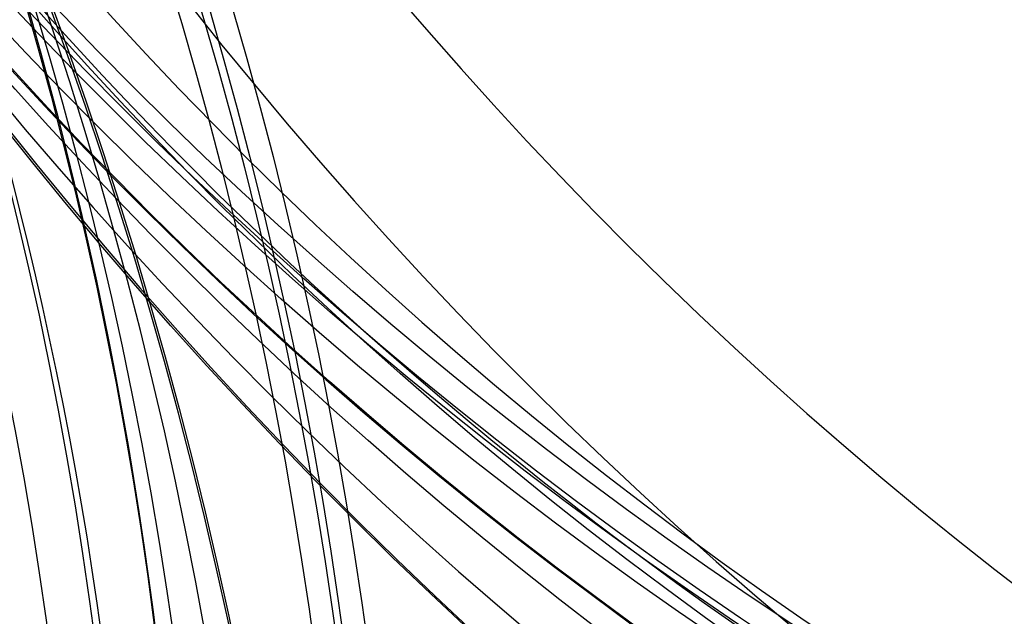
# Model space of a CAD drawing. Header units: millimetres. Extents: x -100 to 126, y -123 to 124.
# Tile 18 of 133: x 22.03 to 34.74, y -46.56 to -38.86. Entities that reach past the tile are written whole.
import ezdxf

# ---------------------------------------------------------------- set-up
doc = ezdxf.new("R2010")
doc.units = ezdxf.units.MM
doc.layers.add('Window garden_table', color=18, linetype='Continuous', true_color=0x000000)

msp = doc.modelspace()

# ---------------------------------------------------------------- linework, layer by layer
at = {"layer": 'Window garden_table', "extrusion": (-0.197890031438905, 0.01898812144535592, -0.9800402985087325)}
msp.add_circle((-2.639230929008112, -28.89937829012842, -190.9802152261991), 58.0726845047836, dxfattribs=at)
at = {"layer": 'Window garden_table', "extrusion": (-0.1978900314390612, 0.01898812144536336, -0.9800402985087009)}
msp.add_circle((-2.639230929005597, -28.89937829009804, -178.4530371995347), 56.11893305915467, dxfattribs=at)
at = {"layer": 'Window garden_table', "extrusion": (-0.1978900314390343, 0.01898812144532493, -0.9800402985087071)}
msp.add_circle((-2.639230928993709, -28.89937829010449, -193.480215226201), 55.57268450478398, dxfattribs=at)
at = {"layer": 'Window garden_table', "extrusion": (0.1978900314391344, -0.01898812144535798, 0.9800402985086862)}
msp.add_circle((2.639230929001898, -28.89937829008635, 160.9563221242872), 53.3216152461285, dxfattribs=at)
at = {"layer": 'Window garden_table', "extrusion": (-0.1978900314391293, 0.01898812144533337, -0.9800402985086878)}
msp.add_circle((-2.639230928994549, -28.89937829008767, -163.4802152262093), 52.2464788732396, dxfattribs=at)
at = {"layer": 'Window garden_table', "extrusion": (0.09758912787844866, 0.1731975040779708, -0.9800402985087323)}
msp.add_circle((-0.5139650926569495, -28.34734351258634, -190.8682362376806), 58.0726845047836, dxfattribs=at)
at = {"layer": 'Window garden_table', "extrusion": (0.09758912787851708, 0.1731975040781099, -0.9800402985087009)}
msp.add_circle((-0.5139650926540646, -28.34734351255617, -178.341058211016), 56.11893305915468, dxfattribs=at)
at = {"layer": 'Window garden_table', "extrusion": (-0.09758912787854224, -0.1731975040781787, 0.9800402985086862)}
msp.add_circle((0.5139650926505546, -28.34734351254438, 160.8443431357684), 53.3216152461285, dxfattribs=at)
at = {"layer": 'Window garden_table', "extrusion": (0.09758912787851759, 0.1731975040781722, -0.9800402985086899)}
msp.add_circle((-0.5139650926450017, -28.34734351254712, -163.3682362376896), 52.24647887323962, dxfattribs=at)
at = {"layer": 'Window garden_table', "extrusion": (0.09758912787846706, 0.1731975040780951, -0.9800402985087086)}
msp.add_circle((-0.5139650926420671, -28.34734351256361, -193.3682362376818), 55.57268450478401, dxfattribs=at)
at = {"layer": 'Window garden_table', "extrusion": (-0.2142236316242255, 0.001070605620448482, -0.9767840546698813)}
msp.add_arc((0.1339990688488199, -25.73626499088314, -167.4169840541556), 55.62077421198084, 91.74219605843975, 88.6636970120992, dxfattribs=at)
at = {"layer": 'Window garden_table', "extrusion": (-0.2142236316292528, 0.001070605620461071, -0.9767840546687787)}
for centre, radius, start, end in [((0.1339990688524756, -25.73626498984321, -167.0715134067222), 55.27530356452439, 91.7421960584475, 88.66369701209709), ((0.1339990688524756, -25.73626498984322, -167.7624547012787), 55.2753035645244, 91.74219605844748, 88.66369701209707), ((0.1339990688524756, -25.73626498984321, -167.4169840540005), 54.92983291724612, 91.74219605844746, 88.66369701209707)]:
    msp.add_arc(centre, radius, start, end, dxfattribs=at)
at = {"layer": 'Window garden_table', "extrusion": (0.1027248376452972, 0.1879907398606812, -0.9767840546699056)}
msp.add_arc((-0.5323598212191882, -25.464587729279, -164.2860971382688), 55.62077421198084, 91.74219605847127, 88.66369701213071, dxfattribs=at)
at = {"layer": 'Window garden_table', "extrusion": (0.1027248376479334, 0.1879907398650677, -0.9767840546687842)}
for centre, radius, start, end in [((-0.5323598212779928, -25.46458772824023, -163.9406264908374), 55.27530356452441, 91.74219605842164, 88.66369701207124), ((-0.5323598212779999, -25.46458772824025, -164.6315677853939), 55.27530356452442, 91.74219605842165, 88.66369701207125), ((-0.5323598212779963, -25.46458772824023, -164.2860971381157), 54.92983291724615, 91.74219605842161, 88.66369701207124)]:
    msp.add_arc(centre, radius, start, end, dxfattribs=at)
at = {"layer": 'Window garden_table', "extrusion": (0.1978900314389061, -0.01898812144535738, 0.9800402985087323)}
msp.add_arc((2.639230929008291, -28.89937829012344, 160.643325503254), 53.29697169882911, 89.99999999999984, 269.9999999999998, dxfattribs=at)
at = {"layer": 'Window garden_table', "extrusion": (-0.1978900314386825, 0.01898812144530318, -0.9800402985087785)}
msp.add_arc((-2.639230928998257, -28.89937829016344, -166.3171049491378), 54.19598604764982, 269.9999999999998, 89.99999999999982, dxfattribs=at)
at = {"layer": 'Window garden_table', "extrusion": (-0.1978900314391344, 0.01898812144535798, -0.9800402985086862)}
msp.add_arc((-2.639230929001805, -28.89937829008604, -164.8301665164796), 53.09254346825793, 270.0000000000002, 90.00000000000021, dxfattribs=at)
at = {"layer": 'Window garden_table', "extrusion": (-0.197890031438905, 0.01898812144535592, -0.9800402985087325)}
msp.add_arc((-2.639230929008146, -28.89937829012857, -190.588969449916), 58.04188007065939, 270.0000000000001, 90.00000000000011, dxfattribs=at)
at = {"layer": 'Window garden_table', "extrusion": (0.197890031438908, -0.01898812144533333, 0.9800402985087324)}
msp.add_arc((2.639230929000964, -28.89937829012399, 162.3985467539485), 52.70725160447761, 90.0000000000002, 270.0000000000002, dxfattribs=at)
at = {"layer": 'Window garden_table', "extrusion": (0.1978900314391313, -0.01898812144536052, 0.9800402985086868)}
msp.add_arc((2.639230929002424, -28.89937829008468, 191.371461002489), 53.10348893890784, 90.00000000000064, 270.0000000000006, dxfattribs=at)
at = {"layer": 'Window garden_table', "extrusion": (-0.09758912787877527, -0.173197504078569, 0.9800402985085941)}
msp.add_arc((0.5139650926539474, -28.34734351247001, 160.5313465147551), 53.29697169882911, 269.9999999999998, 89.99999999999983, dxfattribs=at)
at = {"layer": 'Window garden_table', "extrusion": (0.09758912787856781, 0.1731975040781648, -0.9800402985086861)}
msp.add_arc((-0.5139650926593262, -28.34734351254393, -166.2051259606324), 54.19598604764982, 90.00000000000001, 270, dxfattribs=at)
at = {"layer": 'Window garden_table', "extrusion": (-0.09758912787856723, -0.1731975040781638, 0.9800402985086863)}
msp.add_arc((0.5139650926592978, -28.34734351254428, 162.2865677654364), 52.70725160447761, 270.0000000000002, 90.00000000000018, dxfattribs=at)
at = {"layer": 'Window garden_table', "extrusion": (0.09758912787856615, 0.1731975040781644, -0.9800402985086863)}
msp.add_arc((-0.5139650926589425, -28.34734351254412, -164.7181875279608), 53.09254346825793, 90.00000000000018, 270.0000000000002, dxfattribs=at)
at = {"layer": 'Window garden_table', "extrusion": (0.09758912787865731, 0.1731975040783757, -0.98004029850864)}
msp.add_arc((-0.5139650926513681, -28.34734351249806, -190.4769904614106), 58.04188007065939, 89.99999999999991, 269.9999999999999, dxfattribs=at)
at = {"layer": 'Window garden_table', "extrusion": (-0.09758912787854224, -0.1731975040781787, 0.9800402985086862)}
msp.add_arc((0.5139650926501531, -28.3473435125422, 191.2594820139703), 53.10348893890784, 269.9999999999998, 89.99999999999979, dxfattribs=at)

doc.saveas('drawing.dxf')
